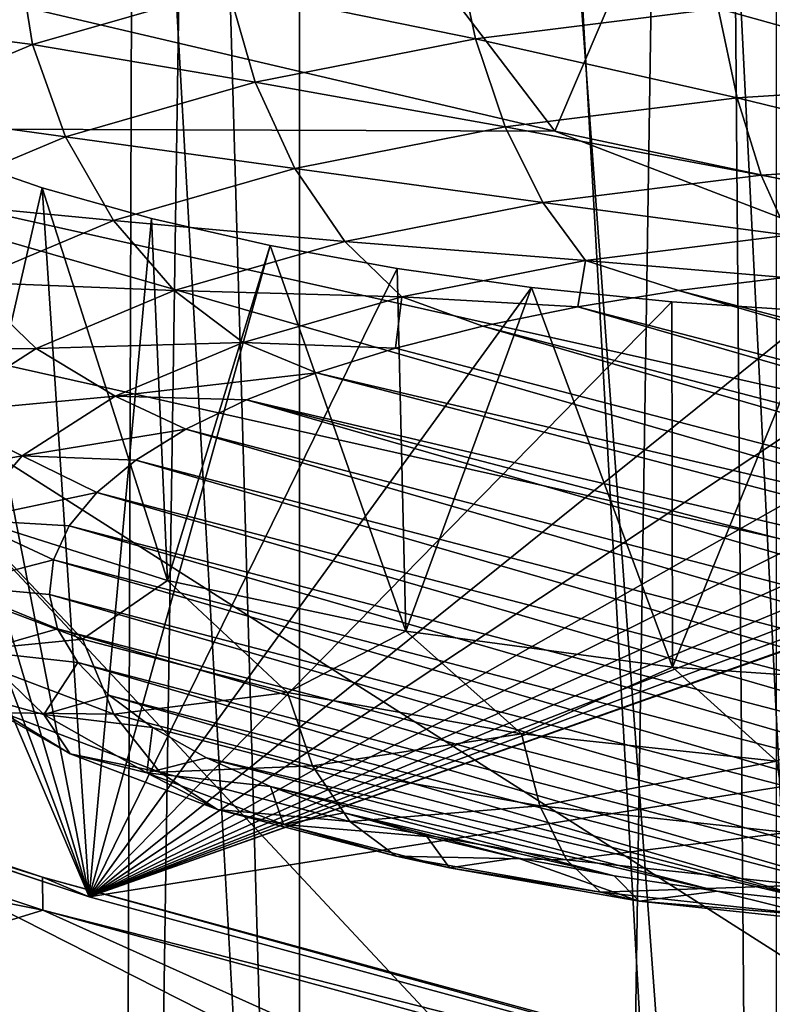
# Model space of a CAD drawing. Header units: millimetres. Extents: x -24 to 24, y 0 to 188.
# Tile 60 of 256: x -13.77 to -13.203, y 130.07 to 130.814. Entities that reach past the tile are written whole.
import ezdxf

# ---------------------------------------------------------------- set-up
doc = ezdxf.new("R2010")
doc.units = ezdxf.units.MM
doc.header["$LTSCALE"] = 58.620611
for name, color, linetype in [('13', 7, 'CONTINUOUS'), ('147', 7, 'CONTINUOUS'), ('161', 7, 'CONTINUOUS'), ('194', 7, 'CONTINUOUS'), ('197', 7, 'CONTINUOUS'), ('2', 7, 'CONTINUOUS'), ('211', 7, 'CONTINUOUS'), ('212', 7, 'CONTINUOUS'), ('213', 7, 'CONTINUOUS'), ('229', 7, 'CONTINUOUS'), ('253', 7, 'CONTINUOUS'), ('27', 7, 'CONTINUOUS'), ('347', 7, 'CONTINUOUS'), ('371', 7, 'CONTINUOUS'), ('372', 7, 'CONTINUOUS'), ('373', 7, 'CONTINUOUS'), ('374', 7, 'CONTINUOUS')]:
    doc.layers.add(name, color=color, linetype=linetype)

msp = doc.modelspace()

# ---------------------------------------------------------------- linework, layer by layer
at = {"layer": '13', "color": 7, "linetype": 'CONTINUOUS'}
for points in [[(-12.27925, 111.83606, 115.30351), (-13.2, 136.61922, 107.48941), (-13.35735, 136.61258, 107.49151), (-12.27925, 111.83606, 115.30351)], [(-13.51378, 136.59283, 107.49773), (-12.27925, 111.83606, 115.30351), (-13.35735, 136.61258, 107.49151), (-13.51378, 136.59283, 107.49773)], [(-13.66779, 136.56019, 107.50802), (-12.27925, 111.83606, 115.30351), (-13.51378, 136.59283, 107.49773), (-13.66779, 136.56019, 107.50802)], [(-13.81791, 136.51491, 107.5223), (-13.74309, 112.95649, 114.95024), (-13.66779, 136.56019, 107.50802), (-13.81791, 136.51491, 107.5223)], [(-13.74309, 112.95649, 114.95024), (-12.27925, 111.83606, 115.30351), (-13.66779, 136.56019, 107.50802), (-13.74309, 112.95649, 114.95024)], [(-13.96296, 136.45737, 107.54044), (-13.74309, 112.95649, 114.95024), (-13.81791, 136.51491, 107.5223), (-13.96296, 136.45737, 107.54044)], [(-14.10208, 136.38808, 107.56229), (-13.74309, 112.95649, 114.95024), (-13.96296, 136.45737, 107.54044), (-14.10208, 136.38808, 107.56229)], [(-14.10944, 113.31035, 114.83867), (-13.74309, 112.95649, 114.95024), (-14.10208, 136.38808, 107.56229), (-14.10944, 113.31035, 114.83867)]]:
    msp.add_3dface(points, dxfattribs=at)
at = {"layer": '147', "color": 7, "linetype": 'CONTINUOUS'}
for points in [[(-15.0919, 125.43373, 111.54045), (-15.1798, 135.04017, 108.51155), (-10.98527, 126.16324, 111.31043), (-15.0919, 125.43373, 111.54045)], [(-10.98527, 126.16324, 111.31043), (-15.1798, 135.04017, 108.51155), (-10.48323, 127.31039, 110.94874), (-10.98527, 126.16324, 111.31043)], [(-10.48323, 127.31039, 110.94874), (-15.1798, 135.04017, 108.51155), (-9.84998, 128.39686, 110.60618), (-10.48323, 127.31039, 110.94874)], [(-9.84998, 128.39686, 110.60618), (-15.1798, 135.04017, 108.51155), (-9.09344, 129.40906, 110.28703), (-9.84998, 128.39686, 110.60618)], [(-9.09344, 129.40906, 110.28703), (-15.1798, 135.04017, 108.51155), (-8.22303, 130.33439, 109.99528), (-9.09344, 129.40906, 110.28703)], [(-8.22303, 130.33439, 109.99528), (-15.1798, 135.04017, 108.51155), (-7.24975, 131.16115, 109.7346), (-8.22303, 130.33439, 109.99528)]]:
    msp.add_3dface(points, dxfattribs=at)
at = {"layer": '161', "color": 7, "linetype": 'CONTINUOUS'}
for points in [[(-13.90263, 140.96282, 204.74131), (-13.07865, 112.27626, 116.00354), (-13.32061, 141.88615, 209.27515), (-13.90263, 140.96282, 204.74131)], [(-13.32061, 141.88615, 209.27515), (-13.07865, 112.27626, 116.00354), (-12.6133, 141.21392, 208.96608), (-13.32061, 141.88615, 209.27515)], [(-13.90263, 112.91992, 115.8006), (-13.07865, 112.27626, 116.00354), (-13.90263, 140.96282, 204.74131), (-13.90263, 112.91992, 115.8006)]]:
    msp.add_3dface(points, dxfattribs=at)
at = {"layer": '194', "color": 7, "linetype": 'CONTINUOUS'}
for points in [[(-14.60497, 132.35306, 215.61542), (-12.83436, 131.9744, 214.41445), (-13.36664, 130.72942, 216.79086), (-14.60497, 132.35306, 215.61542)], [(-14.20537, 130.92584, 217.41383), (-14.60497, 132.35306, 215.61542), (-13.36664, 130.72942, 216.79086), (-14.20537, 130.92584, 217.41383)], [(-13.36664, 130.72942, 216.79086), (-12.83436, 131.9744, 214.41445), (-12.49791, 130.54516, 216.20648), (-13.36664, 130.72942, 216.79086)]]:
    msp.add_3dface(points, dxfattribs=at)
at = {"layer": '197', "color": 7, "linetype": 'CONTINUOUS'}
for points in [[(-14.20537, 130.92584, 217.41383), (-13.36664, 130.72942, 216.79086), (-14.07834, 130.73198, 217.65467), (-14.20537, 130.92584, 217.41383)], [(-13.36664, 130.72942, 216.79086), (-12.39305, 130.35577, 216.46149), (-14.07834, 130.73198, 217.65467), (-13.36664, 130.72942, 216.79086)], [(-14.07834, 130.73198, 217.65467), (-12.39305, 130.35577, 216.46149), (-12.29443, 130.21936, 216.75462), (-14.07834, 130.73198, 217.65467)], [(-13.95623, 130.59209, 217.93679), (-14.07834, 130.73198, 217.65467), (-12.29443, 130.21936, 216.75462), (-13.95623, 130.59209, 217.93679)], [(-13.36664, 130.72942, 216.79086), (-12.49791, 130.54516, 216.20648), (-12.39305, 130.35577, 216.46149), (-13.36664, 130.72942, 216.79086)]]:
    msp.add_3dface(points, dxfattribs=at)
at = {"layer": '2', "color": 7, "linetype": 'CONTINUOUS'}
for points in [[(-14.61389, 148, -19.35192), (-12.76598, 148, -20.61777), (-14.61389, 0.5, -19.35192), (-14.61389, 148, -19.35192)], [(-14.61389, 0.5, -19.35192), (-12.76598, 148, -20.61777), (-12.76598, 0.5, -20.61777), (-14.61389, 0.5, -19.35192)], [(-12.76598, 148, 20.61777), (-14.61389, 148, 19.35192), (-12.8333, 123.8665, 20.57593), (-12.76598, 148, 20.61777)], [(-12.8333, 123.8665, 20.57593), (-14.61389, 148, 19.35192), (-13.26023, 123.82898, 20.30342), (-12.8333, 123.8665, 20.57593)], [(-13.26023, 123.82898, 20.30342), (-14.61389, 148, 19.35192), (-14.16716, 123.71933, 19.68131), (-13.26023, 123.82898, 20.30342)]]:
    msp.add_3dface(points, dxfattribs=at)
at = {"layer": '211', "color": 7, "linetype": 'CONTINUOUS'}
for points in [[(-15.49384, 131.01026, 219.26304), (-13.95623, 130.59209, 217.93679), (-13.31153, 129.90231, 220.55396), (-15.49384, 131.01026, 219.26304)], [(-14.01624, 130.10405, 221.1938), (-15.49384, 131.01026, 219.26304), (-13.31153, 129.90231, 220.55396), (-14.01624, 130.10405, 221.1938)], [(-13.95623, 130.59209, 217.93679), (-12.29443, 130.21936, 216.75462), (-12.57475, 129.71121, 219.94788), (-13.95623, 130.59209, 217.93679)], [(-13.31153, 129.90231, 220.55396), (-13.95623, 130.59209, 217.93679), (-12.57475, 129.71121, 219.94788), (-13.31153, 129.90231, 220.55396)]]:
    msp.add_3dface(points, dxfattribs=at)
at = {"layer": '212', "color": 7, "linetype": 'CONTINUOUS'}
for points in [[(-14.01624, 130.10405, 221.1938), (-13.31153, 129.90231, 220.55396), (-13.93409, 130.07978, 221.22791), (-14.01624, 130.10405, 221.1938)], [(-13.20507, 129.89474, 220.67879), (-13.90419, 130.09487, 221.31352), (-13.93409, 130.07978, 221.22791), (-13.20507, 129.89474, 220.67879)], [(-13.31153, 129.90231, 220.55396), (-12.55421, 129.70382, 220.03551), (-13.93409, 130.07978, 221.22791), (-13.31153, 129.90231, 220.55396)], [(-12.55421, 129.70382, 220.03551), (-13.20507, 129.89474, 220.67879), (-13.93409, 130.07978, 221.22791), (-12.55421, 129.70382, 220.03551)]]:
    msp.add_3dface(points, dxfattribs=at)
at = {"layer": '213', "color": 7, "linetype": 'CONTINUOUS'}
for points in [[(-15.03484, 130.5666, 222.80753), (-14.56981, 130.30507, 221.98021), (-13.75296, 130.14132, 221.4587), (-15.03484, 130.5666, 222.80753)], [(-14.56981, 130.30507, 221.98021), (-13.90419, 130.09487, 221.31352), (-13.75296, 130.14132, 221.4587), (-14.56981, 130.30507, 221.98021)], [(-13.90419, 130.09487, 221.31352), (-13.20507, 129.89474, 220.67879), (-13.75296, 130.14132, 221.4587), (-13.90419, 130.09487, 221.31352)], [(-13.75296, 130.14132, 221.4587), (-13.20507, 129.89474, 220.67879), (-12.33859, 129.75586, 220.23618), (-13.75296, 130.14132, 221.4587)]]:
    msp.add_3dface(points, dxfattribs=at)
at = {"layer": '229', "color": 7, "linetype": 'CONTINUOUS'}
for points in [[(-15.03502, 130.59157, 222.7999), (-15.03484, 130.5666, 222.80753), (-13.75319, 130.16629, 221.45108), (-15.03502, 130.59157, 222.7999)], [(-15.03484, 130.5666, 222.80753), (-13.75296, 130.14132, 221.4587), (-13.75319, 130.16629, 221.45108), (-15.03484, 130.5666, 222.80753)], [(-13.75319, 130.16629, 221.45108), (-13.75296, 130.14132, 221.4587), (-12.33888, 129.78083, 220.22856), (-13.75319, 130.16629, 221.45108)], [(-13.75296, 130.14132, 221.4587), (-12.33859, 129.75586, 220.23618), (-12.33888, 129.78083, 220.22856), (-13.75296, 130.14132, 221.4587)]]:
    msp.add_3dface(points, dxfattribs=at)
at = {"layer": '253', "color": 7, "linetype": 'CONTINUOUS'}
for points in [[(-14.99645, 130.57558, 222.8383), (-13.71794, 130.15139, 221.49296), (-13.99528, 130.80242, 223.49416), (-14.99645, 130.57558, 222.8383)], [(-13.99528, 130.80242, 223.49416), (-13.71794, 130.15139, 221.49296), (-13.94915, 130.77053, 223.39566), (-13.99528, 130.80242, 223.49416)], [(-13.94915, 130.77053, 223.39566), (-13.71794, 130.15139, 221.49296), (-13.89309, 130.74042, 223.30189), (-13.94915, 130.77053, 223.39566)], [(-13.89309, 130.74042, 223.30189), (-13.71794, 130.15139, 221.49296), (-13.82763, 130.71236, 223.21376), (-13.89309, 130.74042, 223.30189)], [(-13.71794, 130.15139, 221.49296), (-10.78595, 130.61826, 222.68033), (-12.05112, 130.74163, 223.15627), (-13.71794, 130.15139, 221.49296)], [(-12.20812, 130.68771, 223.01714), (-13.71794, 130.15139, 221.49296), (-12.05112, 130.74163, 223.15627), (-12.20812, 130.68771, 223.01714)], [(-13.82763, 130.71236, 223.21376), (-13.71794, 130.15139, 221.49296), (-13.75338, 130.68661, 223.13209), (-13.82763, 130.71236, 223.21376)], [(-13.75338, 130.68661, 223.13209), (-13.71794, 130.15139, 221.49296), (-13.67109, 130.66344, 223.05772), (-13.75338, 130.68661, 223.13209)], [(-12.39621, 130.64311, 222.90522), (-13.71794, 130.15139, 221.49296), (-12.20812, 130.68771, 223.01714), (-12.39621, 130.64311, 222.90522)], [(-13.67109, 130.66344, 223.05772), (-13.71794, 130.15139, 221.49296), (-13.58155, 130.64305, 222.99133), (-13.67109, 130.66344, 223.05772)], [(-12.49966, 130.62527, 222.86208), (-13.71794, 130.15139, 221.49296), (-12.39621, 130.64311, 222.90522), (-12.49966, 130.62527, 222.86208)], [(-13.58155, 130.64305, 222.99133), (-13.71794, 130.15139, 221.49296), (-13.48558, 130.62567, 222.93355), (-13.58155, 130.64305, 222.99133)], [(-13.48558, 130.62567, 222.93355), (-13.71794, 130.15139, 221.49296), (-13.38417, 130.61148, 222.88496), (-13.48558, 130.62567, 222.93355)], [(-12.60732, 130.61086, 222.82868), (-13.71794, 130.15139, 221.49296), (-12.49966, 130.62527, 222.86208), (-12.60732, 130.61086, 222.82868)], [(-12.30729, 129.76693, 220.27358), (-10.78595, 130.61826, 222.68033), (-13.71794, 130.15139, 221.49296), (-12.30729, 129.76693, 220.27358)], [(-13.38417, 130.61148, 222.88496), (-13.71794, 130.15139, 221.49296), (-13.27825, 130.60063, 222.84602), (-13.38417, 130.61148, 222.88496)], [(-12.71794, 130.60002, 222.80545), (-13.71794, 130.15139, 221.49296), (-12.60732, 130.61086, 222.82868), (-12.71794, 130.60002, 222.80545)], [(-13.27825, 130.60063, 222.84602), (-13.71794, 130.15139, 221.49296), (-13.16885, 130.59325, 222.81708), (-13.27825, 130.60063, 222.84602)], [(-12.83049, 130.59282, 222.7926), (-13.71794, 130.15139, 221.49296), (-12.71794, 130.60002, 222.80545), (-12.83049, 130.59282, 222.7926)], [(-13.16885, 130.59325, 222.81708), (-13.71794, 130.15139, 221.49296), (-13.05705, 130.58945, 222.79844), (-13.16885, 130.59325, 222.81708)], [(-12.94388, 130.5893, 222.79025), (-13.71794, 130.15139, 221.49296), (-12.83049, 130.59282, 222.7926), (-12.94388, 130.5893, 222.79025)], [(-13.05705, 130.58945, 222.79844), (-13.71794, 130.15139, 221.49296), (-12.94388, 130.5893, 222.79025), (-13.05705, 130.58945, 222.79844)]]:
    msp.add_3dface(points, dxfattribs=at)
at = {"layer": '27', "color": 7, "linetype": 'CONTINUOUS'}
for points in [[(-13.2, 136.94572, 106.8622), (-13.55874, 113.56115, 32.79003), (-13.55938, 136.91878, 106.8707), (-13.2, 136.94572, 106.8622)], [(-13.2, 136.94572, 106.8622), (-13.19922, 125.11561, 69.34187), (-13.55874, 113.56115, 32.79003), (-13.2, 136.94572, 106.8622)], [(-13.55938, 136.91878, 106.8707), (-13.90977, 113.48075, 32.81539), (-13.91036, 136.83848, 106.89601), (-13.55938, 136.91878, 106.8707)], [(-13.55874, 113.56115, 32.79003), (-13.90977, 113.48075, 32.81539), (-13.55938, 136.91878, 106.8707), (-13.55874, 113.56115, 32.79003)]]:
    msp.add_3dface(points, dxfattribs=at)
at = {"layer": '347', "color": 7, "linetype": 'CONTINUOUS'}
for points in [[(-15.03502, 130.59157, 222.7999), (-13.75319, 130.16629, 221.45108), (-13.71794, 130.15139, 221.49296), (-15.03502, 130.59157, 222.7999)], [(-15.03502, 130.59157, 222.7999), (-13.71794, 130.15139, 221.49296), (-14.99645, 130.57558, 222.8383), (-15.03502, 130.59157, 222.7999)], [(-13.75319, 130.16629, 221.45108), (-12.33888, 129.78083, 220.22856), (-12.30729, 129.76693, 220.27358), (-13.75319, 130.16629, 221.45108)], [(-13.75319, 130.16629, 221.45108), (-12.30729, 129.76693, 220.27358), (-13.71794, 130.15139, 221.49296), (-13.75319, 130.16629, 221.45108)]]:
    msp.add_3dface(points, dxfattribs=at)
at = {"layer": '371', "color": 7, "linetype": 'CONTINUOUS'}
for points in [[(-13.19317, 130.61884, 224.80454), (-13.27321, 130.60906, 224.77351), (-12.13365, 130.31213, 223.83179), (-13.19317, 130.61884, 224.80454)], [(-13.27321, 130.60906, 224.77351), (-13.34938, 130.59682, 224.73469), (-12.1631, 130.28772, 223.75435), (-13.27321, 130.60906, 224.77351)], [(-12.13365, 130.31213, 223.83179), (-13.27321, 130.60906, 224.77351), (-12.1631, 130.28772, 223.75435), (-12.13365, 130.31213, 223.83179)], [(-13.34938, 130.59682, 224.73469), (-13.42094, 130.58224, 224.68845), (-12.20091, 130.26434, 223.68021), (-13.34938, 130.59682, 224.73469)], [(-12.1631, 130.28772, 223.75435), (-13.34938, 130.59682, 224.73469), (-12.20091, 130.26434, 223.68021), (-12.1631, 130.28772, 223.75435)], [(-13.42094, 130.58224, 224.68845), (-13.48697, 130.56551, 224.63538), (-12.24659, 130.24231, 223.61033), (-13.42094, 130.58224, 224.68845)], [(-12.20091, 130.26434, 223.68021), (-13.42094, 130.58224, 224.68845), (-12.24659, 130.24231, 223.61033), (-12.20091, 130.26434, 223.68021)], [(-13.48697, 130.56551, 224.63538), (-13.54653, 130.54689, 224.57633), (-12.24659, 130.24231, 223.61033), (-13.48697, 130.56551, 224.63538)], [(-13.59934, 130.52651, 224.5117), (-12.29939, 130.22193, 223.5457), (-13.54653, 130.54689, 224.57633), (-13.59934, 130.52651, 224.5117)], [(-13.54653, 130.54689, 224.57633), (-12.29939, 130.22193, 223.5457), (-12.24659, 130.24231, 223.61033), (-13.54653, 130.54689, 224.57633)], [(-13.64502, 130.50448, 224.44182), (-12.42498, 130.18658, 223.43359), (-13.59934, 130.52651, 224.5117), (-13.64502, 130.50448, 224.44182)], [(-12.35896, 130.20331, 223.48666), (-12.29939, 130.22193, 223.5457), (-13.59934, 130.52651, 224.5117), (-12.35896, 130.20331, 223.48666)], [(-12.42498, 130.18658, 223.43359), (-12.35896, 130.20331, 223.48666), (-13.59934, 130.52651, 224.5117), (-12.42498, 130.18658, 223.43359)], [(-13.68283, 130.4811, 224.36768), (-12.49654, 130.172, 223.38734), (-13.64502, 130.50448, 224.44182), (-13.68283, 130.4811, 224.36768)], [(-12.49654, 130.172, 223.38734), (-12.42498, 130.18658, 223.43359), (-13.64502, 130.50448, 224.44182), (-12.49654, 130.172, 223.38734)], [(-13.71228, 130.45669, 224.29025), (-12.57272, 130.15976, 223.34852), (-13.68283, 130.4811, 224.36768), (-13.71228, 130.45669, 224.29025)], [(-12.57272, 130.15976, 223.34852), (-12.49654, 130.172, 223.38734), (-13.68283, 130.4811, 224.36768), (-12.57272, 130.15976, 223.34852)], [(-13.73308, 130.43147, 224.21027), (-12.65276, 130.14998, 223.3175), (-13.71228, 130.45669, 224.29025), (-13.73308, 130.43147, 224.21027)], [(-12.65276, 130.14998, 223.3175), (-12.57272, 130.15976, 223.34852), (-13.71228, 130.45669, 224.29025), (-12.65276, 130.14998, 223.3175)], [(-13.74501, 130.40574, 224.12865), (-12.73577, 130.14277, 223.29462), (-13.73308, 130.43147, 224.21027), (-13.74501, 130.40574, 224.12865)], [(-12.73577, 130.14277, 223.29462), (-12.65276, 130.14998, 223.3175), (-13.73308, 130.43147, 224.21027), (-12.73577, 130.14277, 223.29462)], [(-13.74792, 130.37977, 224.04631), (-12.82082, 130.13821, 223.28016), (-13.74501, 130.40574, 224.12865), (-13.74792, 130.37977, 224.04631)], [(-12.82082, 130.13821, 223.28016), (-12.73577, 130.14277, 223.29462), (-13.74501, 130.40574, 224.12865), (-12.82082, 130.13821, 223.28016)], [(-12.90701, 130.13634, 223.27425), (-12.82082, 130.13821, 223.28016), (-13.74792, 130.37977, 224.04631), (-12.90701, 130.13634, 223.27425)], [(-13.74178, 130.35385, 223.96411), (-12.90701, 130.13634, 223.27425), (-13.74792, 130.37977, 224.04631), (-13.74178, 130.35385, 223.96411)], [(-12.99336, 130.1372, 223.27697), (-12.90701, 130.13634, 223.27425), (-13.74178, 130.35385, 223.96411), (-12.99336, 130.1372, 223.27697)], [(-13.72667, 130.32827, 223.88298), (-12.99336, 130.1372, 223.27697), (-13.74178, 130.35385, 223.96411), (-13.72667, 130.32827, 223.88298)], [(-13.07893, 130.14077, 223.28829), (-12.99336, 130.1372, 223.27697), (-13.72667, 130.32827, 223.88298), (-13.07893, 130.14077, 223.28829)], [(-13.70274, 130.30331, 223.80381), (-13.07893, 130.14077, 223.28829), (-13.72667, 130.32827, 223.88298), (-13.70274, 130.30331, 223.80381)], [(-13.16281, 130.14701, 223.30809), (-13.07893, 130.14077, 223.28829), (-13.70274, 130.30331, 223.80381), (-13.16281, 130.14701, 223.30809)], [(-13.67026, 130.27923, 223.72744), (-13.16281, 130.14701, 223.30809), (-13.70274, 130.30331, 223.80381), (-13.67026, 130.27923, 223.72744)], [(-13.62959, 130.25631, 223.65474), (-13.16281, 130.14701, 223.30809), (-13.67026, 130.27923, 223.72744), (-13.62959, 130.25631, 223.65474)], [(-13.24405, 130.15585, 223.33613), (-13.16281, 130.14701, 223.30809), (-13.62959, 130.25631, 223.65474), (-13.24405, 130.15585, 223.33613)], [(-13.58117, 130.2348, 223.5865), (-13.24405, 130.15585, 223.33613), (-13.62959, 130.25631, 223.65474), (-13.58117, 130.2348, 223.5865)], [(-13.32177, 130.1672, 223.37213), (-13.24405, 130.15585, 223.33613), (-13.58117, 130.2348, 223.5865), (-13.32177, 130.1672, 223.37213)], [(-13.52553, 130.21492, 223.52345), (-13.32177, 130.1672, 223.37213), (-13.58117, 130.2348, 223.5865), (-13.52553, 130.21492, 223.52345)], [(-13.39512, 130.18094, 223.41568), (-13.32177, 130.1672, 223.37213), (-13.52553, 130.21492, 223.52345), (-13.39512, 130.18094, 223.41568)], [(-13.46329, 130.1969, 223.46631), (-13.39512, 130.18094, 223.41568), (-13.52553, 130.21492, 223.52345), (-13.46329, 130.1969, 223.46631)]]:
    msp.add_3dface(points, dxfattribs=at)
at = {"layer": '372', "color": 7, "linetype": 'CONTINUOUS'}
for points in [[(-13.4419, 130.87113, 224.93459), (-13.61304, 130.83744, 224.82774), (-13.42656, 130.79908, 224.92695), (-13.4419, 130.87113, 224.93459)], [(-13.24332, 130.82204, 224.99976), (-13.4419, 130.87113, 224.93459), (-13.42656, 130.79908, 224.92695), (-13.24332, 130.82204, 224.99976)], [(-13.61304, 130.83744, 224.82774), (-13.77239, 130.86692, 224.68064), (-13.76069, 130.79487, 224.69272), (-13.61304, 130.83744, 224.82774)], [(-13.61304, 130.83744, 224.82774), (-13.76069, 130.79487, 224.69272), (-13.59264, 130.76638, 224.82326), (-13.61304, 130.83744, 224.82774)], [(-13.42656, 130.79908, 224.92695), (-13.61304, 130.83744, 224.82774), (-13.59264, 130.76638, 224.82326), (-13.42656, 130.79908, 224.92695)], [(-13.04917, 130.83448, 225.03923), (-13.24332, 130.82204, 224.99976), (-13.04354, 130.76637, 225.01068), (-13.04917, 130.83448, 225.03923)], [(-13.24332, 130.82204, 224.99976), (-13.42656, 130.79908, 224.92695), (-13.22901, 130.75449, 224.97298), (-13.24332, 130.82204, 224.99976)], [(-13.04354, 130.76637, 225.01068), (-13.24332, 130.82204, 224.99976), (-13.22901, 130.75449, 224.97298), (-13.04354, 130.76637, 225.01068)], [(-13.42656, 130.79908, 224.92695), (-13.59264, 130.76638, 224.82326), (-13.40407, 130.73255, 224.90341), (-13.42656, 130.79908, 224.92695)], [(-13.22901, 130.75449, 224.97298), (-13.42656, 130.79908, 224.92695), (-13.40407, 130.73255, 224.90341), (-13.22901, 130.75449, 224.97298)], [(-13.76069, 130.79487, 224.69272), (-13.73593, 130.72507, 224.69223), (-13.59264, 130.76638, 224.82326), (-13.76069, 130.79487, 224.69272)], [(-13.59264, 130.76638, 224.82326), (-13.73593, 130.72507, 224.69223), (-13.56274, 130.70132, 224.80436), (-13.59264, 130.76638, 224.82326)], [(-13.40407, 130.73255, 224.90341), (-13.59264, 130.76638, 224.82326), (-13.56274, 130.70132, 224.80436), (-13.40407, 130.73255, 224.90341)], [(-13.04354, 130.76637, 225.01068), (-13.22901, 130.75449, 224.97298), (-13.03645, 130.70744, 224.96639), (-13.04354, 130.76637, 225.01068)], [(-13.22901, 130.75449, 224.97298), (-13.40407, 130.73255, 224.90341), (-13.21103, 130.69626, 224.9309), (-13.22901, 130.75449, 224.97298)], [(-13.03645, 130.70744, 224.96639), (-13.22901, 130.75449, 224.97298), (-13.21103, 130.69626, 224.9309), (-13.03645, 130.70744, 224.96639)], [(-13.40407, 130.73255, 224.90341), (-13.56274, 130.70132, 224.80436), (-13.3758, 130.67561, 224.86542), (-13.40407, 130.73255, 224.90341)], [(-13.21103, 130.69626, 224.9309), (-13.40407, 130.73255, 224.90341), (-13.3758, 130.67561, 224.86542), (-13.21103, 130.69626, 224.9309)], [(-13.73593, 130.72507, 224.69223), (-13.69962, 130.66185, 224.67918), (-13.56274, 130.70132, 224.80436), (-13.73593, 130.72507, 224.69223)], [(-13.02835, 130.66128, 224.90904), (-13.03645, 130.70744, 224.96639), (-13.21103, 130.69626, 224.9309), (-13.02835, 130.66128, 224.90904)], [(-13.56274, 130.70132, 224.80436), (-13.69962, 130.66185, 224.67918), (-13.52515, 130.64621, 224.77218), (-13.56274, 130.70132, 224.80436)], [(-13.3758, 130.67561, 224.86542), (-13.56274, 130.70132, 224.80436), (-13.52515, 130.64621, 224.77218), (-13.3758, 130.67561, 224.86542)], [(-13.19047, 130.65089, 224.87609), (-13.21103, 130.69626, 224.9309), (-13.3758, 130.67561, 224.86542), (-13.19047, 130.65089, 224.87609)], [(-13.19047, 130.65089, 224.87609), (-13.02835, 130.66128, 224.90904), (-13.21103, 130.69626, 224.9309), (-13.19047, 130.65089, 224.87609)], [(-13.34347, 130.63172, 224.81528), (-13.3758, 130.67561, 224.86542), (-13.52515, 130.64621, 224.77218), (-13.34347, 130.63172, 224.81528)], [(-13.34347, 130.63172, 224.81528), (-13.19047, 130.65089, 224.87609), (-13.3758, 130.67561, 224.86542), (-13.34347, 130.63172, 224.81528)], [(-13.69962, 130.66185, 224.67918), (-13.65399, 130.60906, 224.65436), (-13.52515, 130.64621, 224.77218), (-13.69962, 130.66185, 224.67918)], [(-13.34347, 130.63172, 224.81528), (-13.19317, 130.61884, 224.80454), (-13.19047, 130.65089, 224.87609), (-13.34347, 130.63172, 224.81528)], [(-13.65399, 130.60906, 224.65436), (-13.48216, 130.60442, 224.7287), (-13.52515, 130.64621, 224.77218), (-13.65399, 130.60906, 224.65436)], [(-13.48216, 130.60442, 224.7287), (-13.34347, 130.63172, 224.81528), (-13.52515, 130.64621, 224.77218), (-13.48216, 130.60442, 224.7287)], [(-13.48216, 130.60442, 224.7287), (-13.34938, 130.59682, 224.73469), (-13.34347, 130.63172, 224.81528), (-13.48216, 130.60442, 224.7287)], [(-13.34938, 130.59682, 224.73469), (-13.27321, 130.60906, 224.77351), (-13.34347, 130.63172, 224.81528), (-13.34938, 130.59682, 224.73469)], [(-13.27321, 130.60906, 224.77351), (-13.19317, 130.61884, 224.80454), (-13.34347, 130.63172, 224.81528), (-13.27321, 130.60906, 224.77351)], [(-13.6018, 130.56992, 224.61929), (-13.48216, 130.60442, 224.7287), (-13.65399, 130.60906, 224.65436), (-13.6018, 130.56992, 224.61929)], [(-13.6018, 130.56992, 224.61929), (-13.48697, 130.56551, 224.63538), (-13.48216, 130.60442, 224.7287), (-13.6018, 130.56992, 224.61929)], [(-13.48697, 130.56551, 224.63538), (-13.42094, 130.58224, 224.68845), (-13.48216, 130.60442, 224.7287), (-13.48697, 130.56551, 224.63538)], [(-13.42094, 130.58224, 224.68845), (-13.34938, 130.59682, 224.73469), (-13.48216, 130.60442, 224.7287), (-13.42094, 130.58224, 224.68845)], [(-13.54653, 130.54689, 224.57633), (-13.48697, 130.56551, 224.63538), (-13.6018, 130.56992, 224.61929), (-13.54653, 130.54689, 224.57633)]]:
    msp.add_3dface(points, dxfattribs=at)
at = {"layer": '373', "color": 7, "linetype": 'CONTINUOUS'}
for points in [[(-13.76069, 130.79487, 224.69272), (-13.77239, 130.86692, 224.68064), (-13.89967, 130.81283, 224.5091), (-13.76069, 130.79487, 224.69272)], [(-13.76069, 130.79487, 224.69272), (-13.89967, 130.81283, 224.5091), (-13.87981, 130.74486, 224.53413), (-13.76069, 130.79487, 224.69272)], [(-13.73593, 130.72507, 224.69223), (-13.76069, 130.79487, 224.69272), (-13.87981, 130.74486, 224.53413), (-13.73593, 130.72507, 224.69223)], [(-13.73593, 130.72507, 224.69223), (-13.87981, 130.74486, 224.53413), (-13.85152, 130.67654, 224.53832), (-13.73593, 130.72507, 224.69223)], [(-13.69962, 130.66185, 224.67918), (-13.73593, 130.72507, 224.69223), (-13.85152, 130.67654, 224.53832), (-13.69962, 130.66185, 224.67918)], [(-13.69962, 130.66185, 224.67918), (-13.85152, 130.67654, 224.53832), (-13.81006, 130.61549, 224.53214), (-13.69962, 130.66185, 224.67918)], [(-13.65399, 130.60906, 224.65436), (-13.69962, 130.66185, 224.67918), (-13.81006, 130.61549, 224.53214), (-13.65399, 130.60906, 224.65436)], [(-13.81006, 130.61549, 224.53214), (-13.89028, 130.56382, 224.36826), (-13.75793, 130.56543, 224.51597), (-13.81006, 130.61549, 224.53214)], [(-13.65399, 130.60906, 224.65436), (-13.81006, 130.61549, 224.53214), (-13.75793, 130.56543, 224.51597), (-13.65399, 130.60906, 224.65436)], [(-13.6018, 130.56992, 224.61929), (-13.65399, 130.60906, 224.65436), (-13.75793, 130.56543, 224.51597), (-13.6018, 130.56992, 224.61929)], [(-13.75793, 130.56543, 224.51597), (-13.89028, 130.56382, 224.36826), (-13.83345, 130.51679, 224.36171), (-13.75793, 130.56543, 224.51597)], [(-13.69833, 130.5294, 224.49077), (-13.75793, 130.56543, 224.51597), (-13.83345, 130.51679, 224.36171), (-13.69833, 130.5294, 224.49077)], [(-13.69833, 130.5294, 224.49077), (-13.6018, 130.56992, 224.61929), (-13.75793, 130.56543, 224.51597), (-13.69833, 130.5294, 224.49077)], [(-13.54653, 130.54689, 224.57633), (-13.6018, 130.56992, 224.61929), (-13.69833, 130.5294, 224.49077), (-13.54653, 130.54689, 224.57633)], [(-13.59934, 130.52651, 224.5117), (-13.54653, 130.54689, 224.57633), (-13.69833, 130.5294, 224.49077), (-13.59934, 130.52651, 224.5117)], [(-13.76845, 130.48424, 224.34753), (-13.69833, 130.5294, 224.49077), (-13.83345, 130.51679, 224.36171), (-13.76845, 130.48424, 224.34753)], [(-13.76845, 130.48424, 224.34753), (-13.64502, 130.50448, 224.44182), (-13.69833, 130.5294, 224.49077), (-13.76845, 130.48424, 224.34753)], [(-13.64502, 130.50448, 224.44182), (-13.59934, 130.52651, 224.5117), (-13.69833, 130.5294, 224.49077), (-13.64502, 130.50448, 224.44182)], [(-13.76845, 130.48424, 224.34753), (-13.83345, 130.51679, 224.36171), (-13.87795, 130.46481, 224.19685), (-13.76845, 130.48424, 224.34753)], [(-13.68283, 130.4811, 224.36768), (-13.64502, 130.50448, 224.44182), (-13.76845, 130.48424, 224.34753), (-13.68283, 130.4811, 224.36768)], [(-13.80978, 130.43597, 224.19444), (-13.76845, 130.48424, 224.34753), (-13.87795, 130.46481, 224.19685), (-13.80978, 130.43597, 224.19444)], [(-13.80978, 130.43597, 224.19444), (-13.71228, 130.45669, 224.29025), (-13.76845, 130.48424, 224.34753), (-13.80978, 130.43597, 224.19444)], [(-13.71228, 130.45669, 224.29025), (-13.68283, 130.4811, 224.36768), (-13.76845, 130.48424, 224.34753), (-13.71228, 130.45669, 224.29025)], [(-13.73308, 130.43147, 224.21027), (-13.71228, 130.45669, 224.29025), (-13.80978, 130.43597, 224.19444), (-13.73308, 130.43147, 224.21027)], [(-13.8504, 130.39403, 223.42142), (-13.81057, 130.43825, 223.32106), (-13.72306, 130.34589, 223.26875), (-13.8504, 130.39403, 223.42142)], [(-13.81057, 130.43825, 223.32106), (-13.659, 130.39016, 223.16855), (-13.72306, 130.34589, 223.26875), (-13.81057, 130.43825, 223.32106)], [(-13.82091, 130.38624, 224.03671), (-13.74501, 130.40574, 224.12865), (-13.80978, 130.43597, 224.19444), (-13.82091, 130.38624, 224.03671)], [(-13.74501, 130.40574, 224.12865), (-13.73308, 130.43147, 224.21027), (-13.80978, 130.43597, 224.19444), (-13.74501, 130.40574, 224.12865)], [(-13.74792, 130.37977, 224.04631), (-13.74501, 130.40574, 224.12865), (-13.82091, 130.38624, 224.03671), (-13.74792, 130.37977, 224.04631)], [(-13.8504, 130.39403, 223.42142), (-13.72306, 130.34589, 223.26875), (-13.82299, 130.33608, 223.45851), (-13.8504, 130.39403, 223.42142)], [(-13.74178, 130.35385, 223.96411), (-13.74792, 130.37977, 224.04631), (-13.82091, 130.38624, 224.03671), (-13.74178, 130.35385, 223.96411)], [(-13.80146, 130.33674, 223.87972), (-13.74178, 130.35385, 223.96411), (-13.82091, 130.38624, 224.03671), (-13.80146, 130.33674, 223.87972)], [(-13.72306, 130.34589, 223.26875), (-13.659, 130.39016, 223.16855), (-13.56846, 130.30561, 223.141), (-13.72306, 130.34589, 223.26875)], [(-13.659, 130.39016, 223.16855), (-13.47914, 130.35189, 223.04717), (-13.56846, 130.30561, 223.141), (-13.659, 130.39016, 223.16855)], [(-13.72667, 130.32827, 223.88298), (-13.74178, 130.35385, 223.96411), (-13.80146, 130.33674, 223.87972), (-13.72667, 130.32827, 223.88298)], [(-13.56846, 130.30561, 223.141), (-13.47914, 130.35189, 223.04717), (-13.39189, 130.27456, 223.04251), (-13.56846, 130.30561, 223.141)], [(-13.47914, 130.35189, 223.04717), (-13.27791, 130.3249, 222.96158), (-13.39189, 130.27456, 223.04251), (-13.47914, 130.35189, 223.04717)], [(-13.82299, 130.33608, 223.45851), (-13.72306, 130.34589, 223.26875), (-13.69941, 130.28937, 223.31035), (-13.82299, 130.33608, 223.45851)], [(-13.72306, 130.34589, 223.26875), (-13.56846, 130.30561, 223.141), (-13.69941, 130.28937, 223.31035), (-13.72306, 130.34589, 223.26875)], [(-13.82299, 130.33608, 223.45851), (-13.69941, 130.28937, 223.31035), (-13.78279, 130.29023, 223.50055), (-13.82299, 130.33608, 223.45851)], [(-13.7521, 130.28915, 223.7288), (-13.80146, 130.33674, 223.87972), (-13.81584, 130.30671, 223.69542), (-13.7521, 130.28915, 223.7288)], [(-13.7521, 130.28915, 223.7288), (-13.72667, 130.32827, 223.88298), (-13.80146, 130.33674, 223.87972), (-13.7521, 130.28915, 223.7288)], [(-13.70274, 130.30331, 223.80381), (-13.72667, 130.32827, 223.88298), (-13.7521, 130.28915, 223.7288), (-13.70274, 130.30331, 223.80381)], [(-13.39189, 130.27456, 223.04251), (-13.27791, 130.3249, 222.96158), (-13.19935, 130.25379, 222.97665), (-13.39189, 130.27456, 223.04251)], [(-13.27791, 130.3249, 222.96158), (-13.06304, 130.31024, 222.91509), (-13.19935, 130.25379, 222.97665), (-13.27791, 130.3249, 222.96158)], [(-13.7521, 130.28915, 223.7288), (-13.81584, 130.30671, 223.69542), (-13.73227, 130.25928, 223.54499), (-13.7521, 130.28915, 223.7288)], [(-13.81584, 130.30671, 223.69542), (-13.78279, 130.29023, 223.50055), (-13.73227, 130.25928, 223.54499), (-13.81584, 130.30671, 223.69542)], [(-13.69941, 130.28937, 223.31035), (-13.56846, 130.30561, 223.141), (-13.54938, 130.25028, 223.18638), (-13.69941, 130.28937, 223.31035)], [(-13.56846, 130.30561, 223.141), (-13.39189, 130.27456, 223.04251), (-13.54938, 130.25028, 223.18638), (-13.56846, 130.30561, 223.141)], [(-13.67026, 130.27923, 223.72744), (-13.70274, 130.30331, 223.80381), (-13.7521, 130.28915, 223.7288), (-13.67026, 130.27923, 223.72744)], [(-13.78279, 130.29023, 223.50055), (-13.69941, 130.28937, 223.31035), (-13.66473, 130.24561, 223.35901), (-13.78279, 130.29023, 223.50055)], [(-13.78279, 130.29023, 223.50055), (-13.66473, 130.24561, 223.35901), (-13.73227, 130.25928, 223.54499), (-13.78279, 130.29023, 223.50055)], [(-13.6745, 130.24511, 223.58911), (-13.67026, 130.27923, 223.72744), (-13.7521, 130.28915, 223.7288), (-13.6745, 130.24511, 223.58911)], [(-13.6745, 130.24511, 223.58911), (-13.7521, 130.28915, 223.7288), (-13.73227, 130.25928, 223.54499), (-13.6745, 130.24511, 223.58911)], [(-13.69941, 130.28937, 223.31035), (-13.54938, 130.25028, 223.18638), (-13.66473, 130.24561, 223.35901), (-13.69941, 130.28937, 223.31035)], [(-13.62959, 130.25631, 223.65474), (-13.67026, 130.27923, 223.72744), (-13.6745, 130.24511, 223.58911), (-13.62959, 130.25631, 223.65474)], [(-13.54938, 130.25028, 223.18638), (-13.39189, 130.27456, 223.04251), (-13.37803, 130.22014, 223.0908), (-13.54938, 130.25028, 223.18638)], [(-13.39189, 130.27456, 223.04251), (-13.19935, 130.25379, 222.97665), (-13.37803, 130.22014, 223.0908), (-13.39189, 130.27456, 223.04251)], [(-13.6745, 130.24511, 223.58911), (-13.73227, 130.25928, 223.54499), (-13.62115, 130.21727, 223.41177), (-13.6745, 130.24511, 223.58911)], [(-13.73227, 130.25928, 223.54499), (-13.66473, 130.24561, 223.35901), (-13.62115, 130.21727, 223.41177), (-13.73227, 130.25928, 223.54499)], [(-13.58117, 130.2348, 223.5865), (-13.62959, 130.25631, 223.65474), (-13.6745, 130.24511, 223.58911), (-13.58117, 130.2348, 223.5865)], [(-13.37803, 130.22014, 223.0908), (-13.19935, 130.25379, 222.97665), (-13.19118, 130.19999, 223.02688), (-13.37803, 130.22014, 223.0908)], [(-13.57131, 130.2061, 223.4654), (-13.58117, 130.2348, 223.5865), (-13.6745, 130.24511, 223.58911), (-13.57131, 130.2061, 223.4654)], [(-13.57131, 130.2061, 223.4654), (-13.6745, 130.24511, 223.58911), (-13.62115, 130.21727, 223.41177), (-13.57131, 130.2061, 223.4654)], [(-13.66473, 130.24561, 223.35901), (-13.54938, 130.25028, 223.18638), (-13.52141, 130.20826, 223.24057), (-13.66473, 130.24561, 223.35901)], [(-13.66473, 130.24561, 223.35901), (-13.52141, 130.20826, 223.24057), (-13.62115, 130.21727, 223.41177), (-13.66473, 130.24561, 223.35901)], [(-13.54938, 130.25028, 223.18638), (-13.37803, 130.22014, 223.0908), (-13.52141, 130.20826, 223.24057), (-13.54938, 130.25028, 223.18638)], [(-13.52553, 130.21492, 223.52345), (-13.58117, 130.2348, 223.5865), (-13.57131, 130.2061, 223.4654), (-13.52553, 130.21492, 223.52345)], [(-13.57131, 130.2061, 223.4654), (-13.62115, 130.21727, 223.41177), (-13.48625, 130.18212, 223.30028), (-13.57131, 130.2061, 223.4654)], [(-13.62115, 130.21727, 223.41177), (-13.52141, 130.20826, 223.24057), (-13.48625, 130.18212, 223.30028), (-13.62115, 130.21727, 223.41177)], [(-13.52141, 130.20826, 223.24057), (-13.37803, 130.22014, 223.0908), (-13.35771, 130.17947, 223.14926), (-13.52141, 130.20826, 223.24057)], [(-13.37803, 130.22014, 223.0908), (-13.19118, 130.19999, 223.02688), (-13.35771, 130.17947, 223.14926), (-13.37803, 130.22014, 223.0908)], [(-13.46329, 130.1969, 223.46631), (-13.52553, 130.21492, 223.52345), (-13.57131, 130.2061, 223.4654), (-13.46329, 130.1969, 223.46631)], [(-13.52141, 130.20826, 223.24057), (-13.35771, 130.17947, 223.14926), (-13.48625, 130.18212, 223.30028), (-13.52141, 130.20826, 223.24057)], [(-13.44604, 130.17346, 223.36187), (-13.46329, 130.1969, 223.46631), (-13.57131, 130.2061, 223.4654), (-13.44604, 130.17346, 223.36187)], [(-13.44604, 130.17346, 223.36187), (-13.57131, 130.2061, 223.4654), (-13.48625, 130.18212, 223.30028), (-13.44604, 130.17346, 223.36187)], [(-13.39512, 130.18094, 223.41568), (-13.46329, 130.1969, 223.46631), (-13.44604, 130.17346, 223.36187), (-13.39512, 130.18094, 223.41568)], [(-13.35771, 130.17947, 223.14926), (-13.19118, 130.19999, 223.02688), (-13.1792, 130.16022, 223.0882), (-13.35771, 130.17947, 223.14926)], [(-13.44604, 130.17346, 223.36187), (-13.48625, 130.18212, 223.30028), (-13.33216, 130.15503, 223.21434), (-13.44604, 130.17346, 223.36187)], [(-13.48625, 130.18212, 223.30028), (-13.35771, 130.17947, 223.14926), (-13.33216, 130.15503, 223.21434), (-13.48625, 130.18212, 223.30028)], [(-13.30295, 130.1483, 223.28206), (-13.39512, 130.18094, 223.41568), (-13.44604, 130.17346, 223.36187), (-13.30295, 130.1483, 223.28206)], [(-13.32177, 130.1672, 223.37213), (-13.39512, 130.18094, 223.41568), (-13.30295, 130.1483, 223.28206), (-13.32177, 130.1672, 223.37213)], [(-13.35771, 130.17947, 223.14926), (-13.1792, 130.16022, 223.0882), (-13.33216, 130.15503, 223.21434), (-13.35771, 130.17947, 223.14926)], [(-13.30295, 130.1483, 223.28206), (-13.44604, 130.17346, 223.36187), (-13.33216, 130.15503, 223.21434), (-13.30295, 130.1483, 223.28206)], [(-13.24405, 130.15585, 223.33613), (-13.32177, 130.1672, 223.37213), (-13.30295, 130.1483, 223.28206), (-13.24405, 130.15585, 223.33613)], [(-13.33216, 130.15503, 223.21434), (-13.1792, 130.16022, 223.0882), (-13.16415, 130.1369, 223.15686), (-13.33216, 130.15503, 223.21434)], [(-13.14693, 130.13147, 223.22869), (-13.24405, 130.15585, 223.33613), (-13.30295, 130.1483, 223.28206), (-13.14693, 130.13147, 223.22869)], [(-13.16281, 130.14701, 223.30809), (-13.24405, 130.15585, 223.33613), (-13.14693, 130.13147, 223.22869), (-13.16281, 130.14701, 223.30809)], [(-13.30295, 130.1483, 223.28206), (-13.33216, 130.15503, 223.21434), (-13.16415, 130.1369, 223.15686), (-13.30295, 130.1483, 223.28206)], [(-13.14693, 130.13147, 223.22869), (-13.30295, 130.1483, 223.28206), (-13.16415, 130.1369, 223.15686), (-13.14693, 130.13147, 223.22869)]]:
    msp.add_3dface(points, dxfattribs=at)
at = {"layer": '374', "color": 7, "linetype": 'CONTINUOUS'}
for points in [[(-13.82763, 130.71236, 223.21376), (-13.75338, 130.68661, 223.13209), (-13.81057, 130.43825, 223.32106), (-13.82763, 130.71236, 223.21376)], [(-13.75338, 130.68661, 223.13209), (-13.659, 130.39016, 223.16855), (-13.81057, 130.43825, 223.32106), (-13.75338, 130.68661, 223.13209)], [(-13.75338, 130.68661, 223.13209), (-13.67109, 130.66344, 223.05772), (-13.659, 130.39016, 223.16855), (-13.75338, 130.68661, 223.13209)], [(-13.67109, 130.66344, 223.05772), (-13.58155, 130.64305, 222.99133), (-13.659, 130.39016, 223.16855), (-13.67109, 130.66344, 223.05772)], [(-13.58155, 130.64305, 222.99133), (-13.47914, 130.35189, 223.04717), (-13.659, 130.39016, 223.16855), (-13.58155, 130.64305, 222.99133)], [(-13.58155, 130.64305, 222.99133), (-13.48558, 130.62567, 222.93355), (-13.47914, 130.35189, 223.04717), (-13.58155, 130.64305, 222.99133)], [(-13.48558, 130.62567, 222.93355), (-13.38417, 130.61148, 222.88496), (-13.47914, 130.35189, 223.04717), (-13.48558, 130.62567, 222.93355)], [(-13.38417, 130.61148, 222.88496), (-13.27791, 130.3249, 222.96158), (-13.47914, 130.35189, 223.04717), (-13.38417, 130.61148, 222.88496)], [(-13.38417, 130.61148, 222.88496), (-13.27825, 130.60063, 222.84602), (-13.27791, 130.3249, 222.96158), (-13.38417, 130.61148, 222.88496)], [(-13.27825, 130.60063, 222.84602), (-13.16885, 130.59325, 222.81708), (-13.27791, 130.3249, 222.96158), (-13.27825, 130.60063, 222.84602)], [(-13.16885, 130.59325, 222.81708), (-13.06304, 130.31024, 222.91509), (-13.27791, 130.3249, 222.96158), (-13.16885, 130.59325, 222.81708)]]:
    msp.add_3dface(points, dxfattribs=at)

doc.saveas('drawing.dxf')
